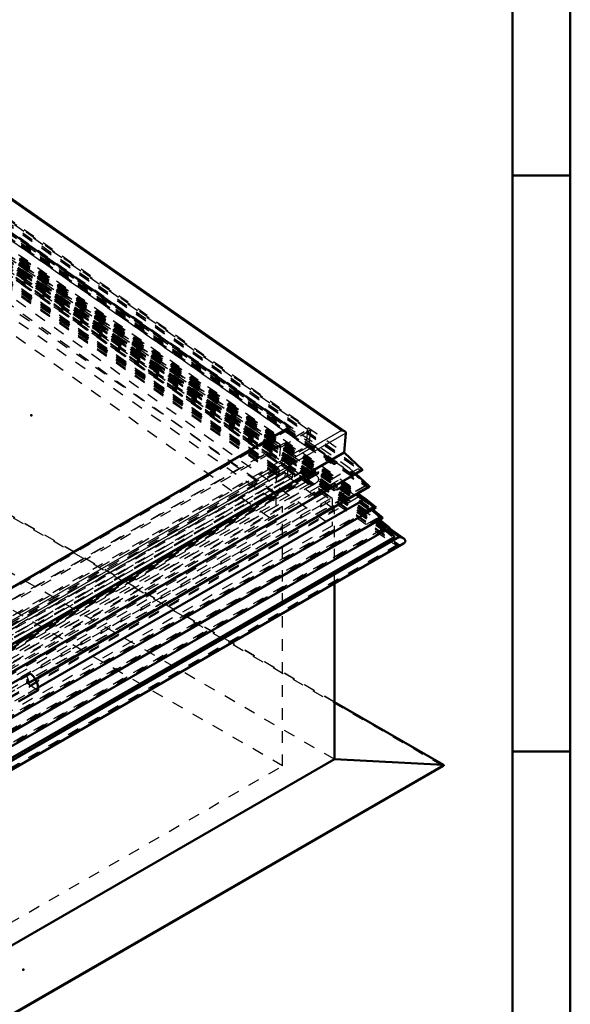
# Model space of a CAD drawing. Header units: millimetres. Extents: x 0 to 428, y 0 to 298.
# Tile 44 of 45: x 365 to 412, y 127 to 212. Entities that reach past the tile are written whole.
import ezdxf

# ---------------------------------------------------------------- set-up
doc = ezdxf.new("R2010")
doc.units = ezdxf.units.MM
doc.linetypes.add('Dashed', pattern=[2, 1, -1])
for name, color, linetype, lineweight in [('am_0', 7, 'Continuous', 50), ('am_12', 3, 'Continuous', 25), ('am_3', 6, 'Dashed', 25), ('am_6', 2, 'Continuous', 35), ('am_9', 7, 'Continuous', 50)]:
    doc.layers.add(name, color=color, linetype=linetype, lineweight=lineweight)

# ---------------------------------------------------------------- blocks, each defined once
blk = doc.blocks.new('1_Drawing_frame_0_in_FDFneo100150C2325N1N4N_300Cl0__1203')
at = {"layer": 'am_0'}
for p, q in [((412.5, 289.5), (412.5, 7.5)), ((407.5, 284.5), (407.5, 12.5)), ((412.5, 198.5), (407.5, 198.5)), ((412.5, 148.5), (407.5, 148.5))]:
    blk.add_line(p, q, dxfattribs=at)
at = {"layer": 'am_6', "flags": 8}
blk.add_attdef('ExcludeFromBOM', (425, 296.5), '', height=0.5, dxfattribs=at)
blk = doc.blocks.new('65_Flat_Glass_Skylight_300100150_6_0_in_FDFneo100150C2325N1N4N_300Cl0__1203')
at = {"layer": 'am_3'}
for p, q in [((390.433, 172.514), (355.109, 197.194)), ((355.11, 196.949), (390.019, 172.559)), ((355.111, 197.191), (390.399, 172.537)), ((355.134, 196.819), (389.423, 172.863)), ((355.136, 197.216), (390.045, 172.826)), ((355.032, 196.098), (389.872, 171.757)), ((355.036, 196.092), (389.807, 171.798)), ((355.085, 196.465), (389.627, 172.332)), ((355.241, 196.219), (390.081, 171.878)), ((390.045, 172.826), (334.5, 140.76)), ((389.423, 172.863), (334.502, 141.157)), ((389.423, 172.863), (389.627, 172.332)), ((390.019, 172.559), (390.045, 172.826)), ((389.627, 172.332), (334.451, 140.479)), ((390.399, 172.537), (334.473, 140.251)), ((390.019, 172.559), (334.474, 140.494)), ((390.081, 171.878), (390.082, 171.887)), ((390.082, 171.887), (390.297, 171.736)), ((390.399, 172.537), (390.433, 172.514)), ((390.289, 171.733), (334.396, 139.466)), ((389.872, 171.757), (334.397, 139.732)), ((334.401, 139.46), (390.402, 171.788)), ((390.289, 171.733), (390.297, 171.736))]:
    blk.add_line(p, q, dxfattribs=at)
for points in [[(389.627, 172.332), (389.603, 172.286), (389.587, 172.238), (389.578, 172.19), (389.577, 172.141), (389.584, 172.093), (389.598, 172.044), (389.62, 171.996), (389.65, 171.949), (389.686, 171.904), (389.73, 171.86), (389.78, 171.818), (389.807, 171.798)], [(389.807, 171.798), (389.867, 171.76), (389.872, 171.757)], [(390.433, 172.514), (390.486, 172.474), (390.533, 172.431), (390.573, 172.386), (390.606, 172.34), (390.632, 172.293), (390.65, 172.244), (390.661, 172.196), (390.664, 172.147), (390.659, 172.098), (390.646, 172.051), (390.626, 172.004), (390.598, 171.958), (390.563, 171.915), (390.521, 171.873), (390.472, 171.834), (390.417, 171.797), (390.402, 171.788)], [(389.872, 171.757), (389.893, 171.746), (389.914, 171.737), (389.938, 171.728), (389.962, 171.72), (389.988, 171.714), (390.014, 171.709), (390.041, 171.705), (390.068, 171.702), (390.095, 171.701), (390.123, 171.701), (390.15, 171.702), (390.177, 171.705), (390.203, 171.708), (390.228, 171.714), (390.252, 171.72), (390.275, 171.727), (390.289, 171.733)], [(390.402, 171.788), (390.339, 171.755), (390.297, 171.736)]]:
    blk.add_lwpolyline(points, dxfattribs=at)
at = {"layer": 'am_6'}
for tag, p, flags in [('NB', (395.664, 197.216), 8), ('NN', (395.664, 196.716), 8), ('NT', (395.664, 196.216), 8), ('NBSYN', (395.664, 195.716), 8), ('CATALOG', (395.664, 194.716), 8), ('LINA', (395.664, 195.216), 8), ('IDNR', (395.664, 194.216), 8), ('PN', (395.664, 193.716), 8), ('LODLEVEL', (395.664, 193.216), 8), ('L', (395.664, 192.716), 8), ('W', (395.664, 192.216), 8), ('PPATH', (395.664, 191.716), 8), ('ExcludeFromBOM', (395.664, 190.716), 8), ('PSOL_0', (395.664, 190.216), 9), ('PSOL_1', (395.664, 189.716), 9), ('PSOL_2', (395.664, 189.216), 9)]:
    blk.add_attdef(tag, p, '', height=0.5, dxfattribs=dict(at, flags=flags))
blk = doc.blocks.new('66_Flat_Glass_Skylight_300100150_12_0_in_FDFneo100150C2325N1N4N_300Cl0__1203')
at = {"layer": 'am_3'}
for p, q in [((355.108, 195.97), (388.445, 172.679)), ((355.068, 195.139), (387.736, 172.315)), ((355.07, 195.566), (388.406, 172.275)), ((355.106, 195.542), (387.774, 172.718)), ((388.445, 172.679), (334.481, 141.526)), ((387.774, 172.718), (334.483, 141.954)), ((387.774, 172.718), (387.736, 172.315)), ((388.406, 172.275), (388.445, 172.679)), ((388.406, 172.275), (334.442, 141.123)), ((387.736, 172.315), (334.444, 141.55))]:
    blk.add_line(p, q, dxfattribs=at)
at = {"layer": 'am_6'}
for tag, p, flags in [('NB', (393.445, 195.97), 8), ('NN', (393.445, 195.47), 8), ('NT', (393.445, 194.97), 8), ('NBSYN', (393.445, 194.47), 8), ('LINA', (393.445, 193.97), 8), ('CATALOG', (393.445, 193.47), 8), ('IDNR', (393.445, 192.97), 8), ('PN', (393.445, 192.47), 8), ('LODLEVEL', (393.445, 191.97), 8), ('W', (393.445, 190.97), 8), ('L', (393.445, 191.47), 8), ('PPATH', (393.445, 190.47), 8), ('ExcludeFromBOM', (393.445, 189.47), 8), ('PSOL_0', (393.445, 188.97), 9), ('PSOL_1', (393.445, 188.47), 9), ('PSOL_2', (393.445, 187.97), 9)]:
    blk.add_attdef(tag, p, '', height=0.5, dxfattribs=dict(at, flags=flags))
blk = doc.blocks.new('67_Flat_Glass_Skylight_300100150_5_0_in_FDFneo100150C2325N1N4N_300Cl0__1203')
at = {"layer": 'am_3'}
for p, q in [((355.137, 195.995), (388.033, 173.012)), ((355.077, 195.371), (387.973, 172.387)), ((355.134, 195.475), (387.218, 173.06)), ((355.074, 194.851), (387.158, 172.435)), ((388.033, 173.012), (334.512, 142.115)), ((387.218, 173.06), (334.514, 142.635)), ((387.218, 173.06), (387.158, 172.435)), ((387.973, 172.387), (388.033, 173.012)), ((387.973, 172.387), (334.452, 141.49)), ((387.158, 172.435), (334.454, 142.01))]:
    blk.add_line(p, q, dxfattribs=at)
at = {"layer": 'am_6'}
for tag, p, flags in [('NB', (393.033, 195.995), 8), ('NN', (393.033, 195.495), 8), ('NT', (393.033, 194.995), 8), ('NBSYN', (393.033, 194.495), 8), ('LINA', (393.033, 193.995), 8), ('CATALOG', (393.033, 193.495), 8), ('IDNR', (393.033, 192.995), 8), ('PN', (393.033, 192.495), 8), ('LODLEVEL', (393.033, 191.995), 8), ('W', (393.033, 190.995), 8), ('L', (393.033, 191.495), 8), ('PPATH', (393.033, 190.495), 8), ('ExcludeFromBOM', (393.033, 189.495), 8), ('PSOL_0', (393.033, 188.995), 9), ('PSOL_1', (393.033, 188.495), 9), ('PSOL_2', (393.033, 187.995), 9)]:
    blk.add_attdef(tag, p, '', height=0.5, dxfattribs=dict(at, flags=flags))
blk = doc.blocks.new('68_FGS3001001502C4U_0_in_FDFneo100150C2325N1N4N_300Cl0__1203')
at = {"layer": 'am_3'}
for p, q in [((389.717, 176.459), (355.479, 200.38)), ((389.577, 175.001), (355.339, 198.922)), ((334.847, 144.783), (389.717, 176.459)), ((389.717, 176.459), (389.577, 175.001)), ((334.707, 143.325), (389.577, 175.001))]:
    blk.add_line(p, q, dxfattribs=at)
at = {"layer": 'am_6'}
for tag, p, flags in [('NB', (394.717, 200.38), 8), ('NN', (394.717, 199.88), 8), ('NT', (394.717, 199.38), 8), ('NBSYN', (394.717, 198.88), 8), ('CATALOG', (394.717, 197.88), 8), ('LINA', (394.717, 198.38), 8), ('IDNR', (394.717, 197.38), 8), ('PN', (394.717, 196.88), 8), ('LODLEVEL', (394.717, 196.38), 8), ('W', (394.717, 195.38), 8), ('L', (394.717, 195.88), 8), ('TG', (394.717, 194.88), 8), ('TG1', (394.717, 194.38), 8), ('OC', (394.717, 193.88), 8), ('PPATH', (394.717, 193.38), 8), ('ExcludeFromBOM', (394.717, 192.38), 8), ('PSOL_0', (394.717, 191.88), 9), ('PSOL_1', (394.717, 191.38), 9), ('PSOL_2', (394.717, 190.88), 9), ('PSOL_3', (394.717, 190.38), 9)]:
    blk.add_attdef(tag, p, '', height=0.5, dxfattribs=dict(at, flags=flags))
blk = doc.blocks.new('69_FGS30010015025C3U_0_in_FDFneo100150C2325N1N4N_300Cl0__1203')
at = {"layer": 'am_0'}
for p, q in [((392.957, 176.295), (355.49, 202.471)), ((355.484, 199.491), (388.177, 176.65)), ((388.177, 176.65), (334.861, 145.87)), ((392.887, 174.451), (393.049, 176.139)), ((392.887, 174.451), (334.664, 140.84)), ((394.471, 172.961), (392.887, 174.451)), ((334.522, 138.325), (394.449, 172.92)), ((394.471, 172.961), (334.526, 138.355)), ((395.071, 171.546), (393.912, 172.61)), ((366.111, 154.768), (395.06, 171.48)), ((365.632, 155.311), (363.956, 154.343)), ((364.648, 152.851), (366.324, 153.819))]:
    blk.add_line(p, q, dxfattribs=at)
for points in [[(392.663, 176.385), (392.698, 176.382), (392.733, 176.378), (392.768, 176.371), (392.801, 176.364), (392.833, 176.354), (392.864, 176.343), (392.893, 176.331), (392.92, 176.318), (392.945, 176.303), (392.957, 176.295)], [(392.957, 176.295), (392.979, 176.278), (392.997, 176.261), (393.013, 176.243), (393.027, 176.225), (393.037, 176.206), (393.044, 176.187), (393.049, 176.167), (393.05, 176.148), (393.049, 176.139)], [(394.449, 172.92), (394.454, 172.924), (394.459, 172.927), (394.463, 172.931), (394.466, 172.934), (394.468, 172.938), (394.47, 172.942), (394.472, 172.947), (394.472, 172.951), (394.472, 172.955), (394.472, 172.959), (394.471, 172.961)], [(395.06, 171.48), (395.065, 171.483), (395.07, 171.487), (395.075, 171.491), (395.079, 171.495), (395.081, 171.5), (395.084, 171.505), (395.085, 171.509), (395.086, 171.514), (395.086, 171.519), (395.085, 171.524), (395.083, 171.529), (395.081, 171.534), (395.078, 171.538), (395.074, 171.543), (395.071, 171.546)]]:
    blk.add_lwpolyline(points, dxfattribs=at)
for centre, major_axis, start_param, end_param in [((365.534, 154.43), (0.578, -1.002), 0.68076, 2.236556), ((366.266, 153.919), (0.058, -0.1), 6.283185, 6.963945)]:
    blk.add_ellipse(centre, major_axis=major_axis, ratio=0.577382, start_param=start_param, end_param=end_param, dxfattribs=at)
at = {"layer": 'am_12'}
for p, q in [((355.497, 202.352), (392.663, 176.385)), ((393.049, 176.139), (334.826, 142.527)), ((392.663, 176.385), (334.848, 143.01)), ((395.071, 171.546), (366.084, 154.812)), ((366.348, 153.862), (364.671, 152.894))]:
    blk.add_line(p, q, dxfattribs=at)
at = {"layer": 'am_3'}
for p, q in [((355.476, 202.389), (393.049, 176.139)), ((355.18, 200.267), (394.321, 172.921)), ((355.186, 200.408), (394.471, 172.961)), ((355.19, 200.225), (394.093, 173.046)), ((355.314, 200.702), (392.887, 174.451)), ((355.475, 200.486), (389.957, 176.395)), ((355.048, 199.334), (394.918, 171.479)), ((355.056, 199.503), (395.071, 171.546)), ((355.056, 199.288), (394.718, 171.578)), ((355.06, 199.385), (394.817, 171.609)), ((393.393, 173.087), (355.189, 199.779)), ((355.47, 199.342), (388.163, 176.501)), ((355.34, 199.078), (389.822, 174.987)), ((355.137, 197.606), (390.657, 172.79)), ((355.333, 197.518), (387.375, 175.131)), ((356.817, 197.934), (391.726, 173.545)), ((355.11, 196.949), (390.019, 172.559)), ((355.127, 197.127), (390.036, 172.737)), ((355.134, 196.797), (389.389, 172.865)), ((355.14, 196.864), (389.395, 172.931)), ((355.2, 197.085), (390.11, 172.695)), ((355.209, 197.174), (390.118, 172.784)), ((355.425, 197.215), (390.335, 172.825)), ((358.297, 197.42), (390.34, 175.033)), ((355.134, 195.449), (387.177, 173.062)), ((389.957, 176.395), (334.841, 144.577)), ((388.163, 176.501), (334.846, 145.721)), ((388.177, 176.65), (388.163, 176.501)), ((389.957, 176.395), (389.822, 174.987)), ((389.822, 174.987), (334.706, 143.169)), ((387.375, 175.131), (334.713, 144.729)), ((387.375, 175.131), (387.177, 173.062)), ((390.325, 174.88), (390.34, 175.033)), ((390.422, 174.936), (390.325, 174.88)), ((391.431, 174.107), (390.325, 174.88)), ((390.34, 175.033), (390.422, 174.936)), ((390.422, 174.936), (391.528, 174.163)), ((391.564, 174.121), (391.425, 174.04)), ((391.425, 174.04), (391.431, 174.107)), ((392.057, 173.598), (391.425, 174.04)), ((391.528, 174.163), (391.431, 174.107)), ((391.528, 174.163), (391.564, 174.121)), ((391.564, 174.121), (392.197, 173.679)), ((392.035, 173.723), (391.726, 173.545)), ((391.726, 173.545), (391.743, 173.722)), ((391.94, 173.836), (391.743, 173.722)), ((391.743, 173.722), (391.825, 173.666)), ((392.069, 173.723), (391.816, 173.577)), ((391.825, 173.666), (391.816, 173.577)), ((391.816, 173.577), (392.04, 173.42)), ((392.021, 173.779), (391.825, 173.666)), ((391.94, 173.836), (392.035, 173.723)), ((392.021, 173.779), (391.94, 173.836)), ((392.069, 173.723), (392.021, 173.779)), ((392.035, 173.723), (393.733, 172.537)), ((392.04, 173.42), (392.057, 173.598)), ((392.292, 173.566), (392.04, 173.42)), ((392.197, 173.679), (392.057, 173.598)), ((392.292, 173.566), (392.069, 173.723)), ((392.197, 173.679), (392.292, 173.566)), ((390.036, 172.737), (334.491, 140.671)), ((390.657, 172.79), (334.498, 140.37)), ((389.389, 172.865), (334.502, 141.179)), ((389.395, 172.931), (334.508, 141.246)), ((387.177, 173.062), (334.514, 142.661)), ((394.321, 172.921), (334.521, 138.4)), ((394.093, 173.046), (334.533, 138.662)), ((334.535, 139.108), (393.393, 173.087)), ((390.118, 172.68), (334.573, 140.615)), ((389.395, 172.931), (389.389, 172.865)), ((390.036, 172.737), (390.019, 172.559)), ((390.109, 172.591), (390.118, 172.68)), ((390.335, 172.825), (390.11, 172.695)), ((390.11, 172.695), (390.118, 172.784)), ((390.343, 172.914), (390.118, 172.784)), ((390.118, 172.68), (390.341, 172.524)), ((390.416, 172.768), (390.191, 172.638)), ((390.2, 172.727), (390.191, 172.638)), ((390.424, 172.857), (390.2, 172.727)), ((390.2, 172.727), (390.423, 172.571)), ((390.343, 172.914), (390.335, 172.825)), ((390.424, 172.857), (390.343, 172.914)), ((390.416, 172.768), (390.424, 172.857)), ((390.416, 172.768), (390.64, 172.612)), ((390.657, 172.79), (390.64, 172.612)), ((393.912, 172.61), (393.393, 173.087)), ((393.471, 172.845), (393.424, 172.358)), ((393.731, 172.144), (393.471, 172.845)), ((393.471, 172.845), (394.817, 171.609)), ((393.733, 172.537), (393.471, 172.845)), ((394.093, 173.046), (394.321, 172.921)), ((390.019, 172.559), (334.474, 140.494)), ((390.109, 172.591), (334.564, 140.526)), ((390.333, 172.435), (334.788, 140.369)), ((390.333, 172.435), (390.109, 172.591)), ((390.191, 172.638), (390.415, 172.482)), ((390.341, 172.524), (390.333, 172.435)), ((390.423, 172.571), (390.341, 172.524)), ((390.64, 172.612), (390.415, 172.482)), ((390.415, 172.482), (390.423, 172.571)), ((392.049, 171.817), (391.414, 171.45)), ((392.024, 171.158), (393.731, 172.144)), ((392.032, 171.639), (392.049, 171.817)), ((392.049, 171.817), (392.188, 171.72)), ((393.733, 172.537), (393.424, 172.358)), ((393.424, 172.358), (393.731, 172.144)), ((391.717, 171.373), (336.172, 139.307)), ((390.323, 171.028), (337.66, 140.626)), ((394.718, 171.578), (365.394, 154.65)), ((394.817, 171.609), (365.445, 154.653)), ((394.918, 171.479), (365.489, 154.49)), ((391.42, 171.517), (390.308, 170.875)), ((390.308, 170.875), (390.323, 171.028)), ((390.323, 171.028), (390.405, 170.807)), ((390.405, 170.807), (391.517, 171.449)), ((391.414, 171.45), (391.42, 171.517)), ((391.414, 171.45), (391.552, 171.353)), ((391.42, 171.517), (391.517, 171.449)), ((391.517, 171.449), (391.552, 171.353)), ((391.552, 171.353), (392.188, 171.72)), ((391.717, 171.373), (391.734, 171.551)), ((391.717, 171.373), (392.024, 171.158)), ((391.734, 171.551), (391.816, 171.598)), ((391.734, 171.551), (391.929, 171.415)), ((391.807, 171.509), (392.032, 171.639)), ((391.816, 171.598), (391.807, 171.509)), ((391.807, 171.509), (392.059, 171.334)), ((391.816, 171.598), (392.011, 171.462)), ((392.011, 171.462), (391.929, 171.415)), ((391.929, 171.415), (392.024, 171.158)), ((392.059, 171.334), (392.011, 171.462)), ((392.032, 171.639), (392.283, 171.463)), ((392.283, 171.463), (392.059, 171.334)), ((392.188, 171.72), (392.283, 171.463)), ((394.817, 171.609), (394.718, 171.578)), ((394.718, 171.578), (394.918, 171.479)), ((390.308, 170.875), (390.405, 170.807)), ((365.352, 155.101), (363.676, 154.133)), ((363.719, 153.82), (365.395, 154.788)), ((365.352, 155.101), (365.632, 155.311)), ((365.352, 155.101), (365.569, 154.515)), ((365.363, 154.455), (365.395, 154.788)), ((365.445, 154.653), (365.395, 154.788)), ((365.561, 154.45), (366.111, 154.768)), ((366.084, 154.812), (365.569, 154.515)), ((365.363, 154.455), (363.687, 153.487)), ((366.258, 153.83), (365.363, 154.455)), ((365.394, 154.65), (365.445, 154.653)), ((365.489, 154.49), (365.394, 154.65)), ((366.258, 153.83), (364.581, 152.862))]:
    blk.add_line(p, q, dxfattribs=at)
for points in [[(394.321, 172.921), (394.327, 172.918), (394.333, 172.916), (394.34, 172.913), (394.347, 172.911), (394.354, 172.91), (394.362, 172.908), (394.37, 172.907), (394.377, 172.906), (394.385, 172.906), (394.393, 172.906), (394.401, 172.907), (394.408, 172.907), (394.416, 172.909), (394.423, 172.91), (394.43, 172.912), (394.436, 172.914), (394.442, 172.917), (394.448, 172.92), (394.449, 172.92)], [(394.918, 171.479), (394.925, 171.476), (394.932, 171.473), (394.94, 171.47), (394.948, 171.468), (394.957, 171.466), (394.965, 171.465), (394.974, 171.464), (394.983, 171.463), (394.992, 171.463), (395.001, 171.464), (395.009, 171.464), (395.018, 171.466), (395.026, 171.467), (395.034, 171.469), (395.042, 171.471), (395.049, 171.474), (395.055, 171.477), (395.06, 171.48)]]:
    blk.add_lwpolyline(points, dxfattribs=at)
for centre, major_axis, start_param, end_param in [((365.525, 154.513), (0.0361, -0.0626), 4.738947, 7.568248), ((366.266, 153.919), (0.058, -0.1), 5.393149, 6.283185)]:
    blk.add_ellipse(centre, major_axis=major_axis, ratio=0.577382, start_param=start_param, end_param=end_param, dxfattribs=at)
at = {"layer": 'am_6'}
for tag, p, flags in [('NB', (400.086, 202.471), 8), ('NN', (400.086, 201.971), 8), ('NT', (400.086, 201.471), 8), ('NBSYN', (400.086, 200.971), 8), ('LINA', (400.086, 200.471), 8), ('CATALOG', (400.086, 199.971), 8), ('IDNR', (400.086, 199.471), 8), ('PN', (400.086, 198.971), 8), ('LODLEVEL', (400.086, 198.471), 8), ('L', (400.086, 197.971), 8), ('W', (400.086, 197.471), 8), ('DP', (400.086, 196.971), 8), ('OP', (400.086, 196.471), 8), ('OC', (400.086, 195.971), 8), ('ExcludeFromBOM', (400.086, 194.971), 8), ('PSOL_0', (400.086, 194.471), 9), ('PSOL_1', (400.086, 193.971), 9), ('PSOL_2', (400.086, 193.471), 9)]:
    blk.add_attdef(tag, p, '', height=0.5, dxfattribs=dict(at, flags=flags))
blk = doc.blocks.new('70_Flat_Glass_Skylight_3001001502_2_0_in_FDFneo100150C2325N1N4N_300Cl0__1203')
at = {"layer": 'am_0'}
for p, q in [((394.742, 170.447), (366.348, 154.055)), ((394.742, 170.447), (393.86, 170.787)), ((394.076, 170.912), (394.742, 170.447)), ((395.67, 169.678), (394.742, 170.447)), ((395.67, 169.678), (334.214, 134.2)), ((396.256, 168.796), (395.389, 169.515)), ((396.256, 168.796), (334.131, 132.933)), ((396.841, 167.915), (395.974, 168.634)), ((396.841, 167.915), (334.049, 131.666)), ((397.285, 167.152), (396.56, 167.753)), ((396.671, 167.817), (397.653, 167.13)), ((398.056, 166.996), (396.786, 167.883)), ((397.653, 167.13), (333.976, 130.37)), ((397.285, 167.152), (333.977, 130.605)), ((333.922, 129.541), (398.037, 166.554))]:
    blk.add_line(p, q, dxfattribs=at)
for points in [[(397.653, 167.13), (397.707, 167.124), (397.759, 167.115), (397.81, 167.103), (397.859, 167.089), (397.906, 167.073), (397.951, 167.055), (397.993, 167.035), (398.031, 167.013), (398.056, 166.996)], [(398.056, 166.996), (398.089, 166.971), (398.117, 166.945), (398.142, 166.918), (398.162, 166.89), (398.177, 166.861), (398.188, 166.832), (398.195, 166.802), (398.197, 166.773), (398.194, 166.743), (398.186, 166.714), (398.173, 166.686), (398.157, 166.658), (398.135, 166.631), (398.11, 166.606), (398.08, 166.582), (398.047, 166.56), (398.037, 166.554)]]:
    blk.add_lwpolyline(points, dxfattribs=at)
at = {"layer": 'am_3'}
for p, q in [((393.342, 171.586), (355.045, 198.343)), ((354.803, 197.757), (396.256, 168.796)), ((354.804, 197.615), (396.006, 168.829)), ((354.868, 197.832), (395.333, 169.562)), ((354.87, 197.69), (395.083, 169.595)), ((354.882, 198.174), (395.67, 169.678)), ((354.883, 198.032), (395.42, 169.711)), ((354.94, 198.097), (394.614, 170.379)), ((354.948, 198.249), (394.076, 170.912)), ((354.955, 197.929), (394.11, 170.573)), ((354.975, 197.925), (393.768, 170.822)), ((354.983, 197.886), (393.581, 170.92)), ((355.011, 198.05), (393.397, 171.232)), ((355.033, 198.274), (393.419, 171.455)), ((355.05, 198.242), (393.094, 171.662)), ((354.646, 196.782), (397.181, 167.064)), ((396.786, 167.883), (354.647, 197.324)), ((354.655, 196.936), (397.285, 167.152)), ((354.656, 197.17), (396.671, 167.817)), ((354.71, 196.999), (396.505, 167.799)), ((354.711, 196.857), (396.255, 167.832)), ((354.724, 197.341), (396.841, 167.915)), ((354.725, 197.198), (396.592, 167.948)), ((354.789, 197.416), (395.919, 168.68)), ((354.79, 197.273), (395.669, 168.713)), ((354.592, 196.56), (397.678, 166.458)), ((354.592, 196.474), (397.544, 166.466)), ((354.601, 196.309), (397.122, 166.601)), ((355.04, 195.964), (389.522, 171.873)), ((355.087, 196.454), (389.569, 172.362)), ((355.081, 194.956), (387.221, 172.501)), ((355.11, 195.153), (387.071, 172.823)), ((355.111, 195.267), (387.251, 172.812)), ((354.935, 193.328), (386.896, 170.999)), ((387.071, 172.823), (334.49, 142.468)), ((387.251, 172.812), (334.49, 142.354)), ((387.071, 172.823), (386.896, 170.999)), ((387.221, 172.501), (387.251, 172.812)), ((389.522, 171.873), (334.407, 140.055)), ((389.569, 172.362), (334.454, 140.544)), ((387.221, 172.501), (334.46, 142.042)), ((389.522, 171.873), (389.569, 172.362)), ((386.896, 170.999), (334.315, 140.644)), ((393.397, 171.232), (334.356, 137.148)), ((393.419, 171.455), (334.378, 137.372)), ((393.094, 171.662), (334.397, 137.777)), ((393.397, 171.232), (393.419, 171.455)), ((394.614, 170.379), (334.278, 135.547)), ((394.11, 170.573), (334.295, 136.043)), ((393.768, 170.822), (334.318, 136.503)), ((393.86, 170.787), (393.768, 170.822)), ((394.11, 170.573), (394.614, 170.379)), ((394.614, 170.379), (395.42, 169.711)), ((395.333, 169.562), (334.202, 134.271)), ((395.083, 169.595), (334.204, 134.45)), ((395.42, 169.711), (334.217, 134.379)), ((395.42, 169.711), (395.083, 169.595)), ((395.083, 169.595), (396.006, 168.829)), ((395.333, 169.562), (395.67, 169.678)), ((395.389, 169.515), (395.333, 169.562)), ((395.919, 168.68), (334.119, 133.004)), ((395.669, 168.713), (334.122, 133.183)), ((396.006, 168.829), (334.134, 133.111)), ((396.006, 168.829), (395.669, 168.713)), ((395.669, 168.713), (396.592, 167.948)), ((395.919, 168.68), (396.256, 168.796)), ((395.974, 168.634), (395.919, 168.68)), ((396.505, 167.799), (334.037, 131.737)), ((396.255, 167.832), (334.039, 131.916)), ((396.592, 167.948), (334.051, 131.844)), ((396.592, 167.948), (396.255, 167.832)), ((396.255, 167.832), (397.181, 167.064)), ((396.505, 167.799), (396.841, 167.915)), ((396.56, 167.753), (396.505, 167.799)), ((397.141, 167.043), (333.966, 130.573)), ((397.181, 167.064), (333.968, 130.572)), ((397.678, 166.458), (333.911, 129.646)), ((397.544, 166.466), (333.912, 129.731)), ((366.348, 154.055), (364.446, 152.957))]:
    blk.add_line(p, q, dxfattribs=at)
for points in [[(393.094, 171.662), (393.124, 171.66), (393.154, 171.656), (393.182, 171.651), (393.21, 171.644), (393.237, 171.636), (393.263, 171.627), (393.288, 171.617), (393.31, 171.606), (393.331, 171.593), (393.342, 171.586)], [(393.342, 171.586), (393.36, 171.573), (393.375, 171.558), (393.389, 171.543), (393.4, 171.528), (393.409, 171.512), (393.415, 171.496), (393.418, 171.479), (393.419, 171.463), (393.419, 171.455)], [(393.397, 171.232), (393.397, 171.193), (393.402, 171.154), (393.414, 171.115), (393.432, 171.077), (393.456, 171.039), (393.485, 171.003), (393.52, 170.968), (393.561, 170.934), (393.581, 170.92)], [(393.581, 170.92), (393.628, 170.889), (393.68, 170.861), (393.736, 170.835), (393.768, 170.822)], [(397.141, 167.043), (397.107, 167.021), (397.076, 166.998), (397.049, 166.973), (397.027, 166.946), (397.009, 166.919), (396.995, 166.891), (396.986, 166.862), (396.982, 166.832), (396.983, 166.803), (396.988, 166.773), (396.998, 166.744), (397.012, 166.715), (397.031, 166.686), (397.054, 166.659), (397.082, 166.633), (397.113, 166.608), (397.122, 166.601)], [(397.181, 167.064), (397.143, 167.044), (397.141, 167.043)], [(397.122, 166.601), (397.158, 166.578), (397.198, 166.557), (397.24, 166.537), (397.285, 166.519), (397.333, 166.504), (397.383, 166.491), (397.434, 166.48), (397.487, 166.472), (397.541, 166.466), (397.544, 166.466)], [(398.037, 166.554), (397.999, 166.534), (397.958, 166.516), (397.914, 166.501), (397.867, 166.487), (397.818, 166.476), (397.768, 166.467), (397.716, 166.461), (397.678, 166.458)]]:
    blk.add_lwpolyline(points, dxfattribs=at)
at = {"layer": 'am_6'}
for tag, p, flags in [('NB', (403.197, 198.343), 8), ('NN', (403.197, 197.843), 8), ('NT', (403.197, 197.343), 8), ('NBSYN', (403.197, 196.843), 8), ('LINA', (403.197, 196.343), 8), ('CATALOG', (403.197, 195.843), 8), ('IDNR', (403.197, 195.343), 8), ('PN', (403.197, 194.843), 8), ('LODLEVEL', (403.197, 194.343), 8), ('L', (403.197, 193.843), 8), ('W', (403.197, 193.343), 8), ('DP', (403.197, 192.843), 8), ('ExcludeFromBOM', (403.197, 191.843), 8), ('PSOL_0', (403.197, 191.343), 9), ('PSOL_1', (403.197, 190.843), 9)]:
    blk.add_attdef(tag, p, '', height=0.5, dxfattribs=dict(at, flags=flags))
blk = doc.blocks.new('71_FGS30010015025314U_0_in_FDFneo100150C2325N1N4N_300Cl0__1203')
at = {"layer": 'am_3'}
for p, q in [((391.85, 170.459), (354.724, 197.023)), ((354.724, 194.662), (391.85, 168.098)), ((386.975, 170.775), (354.692, 193.874)), ((354.692, 191.514), (386.975, 168.415)), ((334.658, 140.573), (386.975, 170.775)), ((334.689, 137.461), (391.85, 170.459)), ((386.975, 170.775), (386.975, 168.415)), ((391.85, 170.459), (391.85, 168.098)), ((386.975, 168.415), (334.658, 138.212)), ((391.85, 168.098), (334.689, 135.101))]:
    blk.add_line(p, q, dxfattribs=at)
at = {"layer": 'am_6'}
for tag, p, flags in [('NB', (396.85, 197.023), 8), ('NN', (396.85, 196.523), 8), ('NT', (396.85, 196.023), 8), ('NBSYN', (396.85, 195.523), 8), ('CATALOG', (396.85, 194.523), 8), ('LINA', (396.85, 195.023), 8), ('IDNR', (396.85, 194.023), 8), ('PN', (396.85, 193.523), 8), ('LODLEVEL', (396.85, 193.023), 8), ('W', (396.85, 192.023), 8), ('L', (396.85, 192.523), 8), ('OP', (396.85, 191.023), 8), ('DP', (396.85, 191.523), 8), ('BA', (396.85, 190.523), 8), ('ExcludeFromBOM', (396.85, 189.523), 8), ('PSOL_0', (396.85, 189.023), 9), ('PSOL_1', (396.85, 188.523), 9), ('PSOL_2', (396.85, 188.023), 9)]:
    blk.add_attdef(tag, p, '', height=0.5, dxfattribs=dict(at, flags=flags))
blk = doc.blocks.new('73_FGS30010015025301U_0_in_FDFneo100150C2325N1N4N_300Cl0__1203')
at = {"layer": 'am_0'}
for p, q in [((392.057, 147.831), (392.057, 163.102)), ((401.516, 147.342), (392.057, 152.803)), ((334.403, 114.548), (392.057, 147.831)), ((334.403, 108.532), (401.516, 147.275)), ((401.465, 147.356), (392.057, 147.831))]:
    blk.add_line(p, q, dxfattribs=at)
for points in [[(401.465, 147.356), (401.472, 147.355), (401.479, 147.354), (401.486, 147.353), (401.493, 147.352), (401.499, 147.35), (401.505, 147.348), (401.511, 147.345), (401.516, 147.342)], [(401.516, 147.342), (401.521, 147.339), (401.525, 147.336), (401.529, 147.332), (401.532, 147.329), (401.535, 147.325), (401.537, 147.321), (401.539, 147.317), (401.54, 147.313), (401.54, 147.309), (401.54, 147.305), (401.539, 147.301), (401.537, 147.297), (401.535, 147.293), (401.532, 147.289), (401.529, 147.285), (401.525, 147.282), (401.521, 147.279), (401.516, 147.275), (401.516, 147.275)]]:
    blk.add_lwpolyline(points, dxfattribs=at)
at = {"layer": 'am_12'}
for p, q in [((401.465, 147.356), (392.057, 152.787)), ((334.403, 108.642), (401.465, 147.356))]:
    blk.add_line(p, q, dxfattribs=at)
at = {"layer": 'am_3'}
for p, q in [((392.057, 169.509), (354.847, 195.507)), ((354.847, 192.635), (387.556, 169.782)), ((392.057, 152.803), (354.847, 174.284)), ((392.057, 152.787), (354.847, 174.268)), ((401.458, 147.262), (354.847, 174.17)), ((387.556, 169.782), (334.403, 139.097)), ((334.403, 136.226), (392.057, 169.509)), ((392.057, 147.831), (354.847, 169.312)), ((387.556, 147.262), (387.556, 169.782)), ((392.057, 163.102), (392.057, 169.509)), ((387.556, 147.262), (354.847, 166.145)), ((334.403, 116.577), (387.556, 147.262)), ((334.403, 108.552), (401.458, 147.262))]:
    blk.add_line(p, q, dxfattribs=at)
blk.add_lwpolyline([(401.516, 147.275), (401.511, 147.273), (401.505, 147.27), (401.499, 147.268), (401.493, 147.266), (401.486, 147.264), (401.479, 147.263), (401.472, 147.262), (401.465, 147.262), (401.458, 147.262)], dxfattribs=at)
at = {"layer": 'am_6'}
for tag, p, flags in [('NB', (406.54, 195.507), 8), ('NN', (406.54, 195.007), 8), ('NT', (406.54, 194.507), 8), ('NBSYN', (406.54, 194.007), 8), ('CATALOG', (406.54, 193.007), 8), ('LINA', (406.54, 193.507), 8), ('IDNR', (406.54, 192.507), 8), ('PN', (406.54, 192.007), 8), ('LODLEVEL', (406.54, 191.507), 8), ('L', (406.54, 191.007), 8), ('W', (406.54, 190.507), 8), ('OP', (406.54, 189.507), 8), ('DP', (406.54, 190.007), 8), ('BA', (406.54, 189.007), 8), ('RT', (406.54, 188.507), 8), ('ExcludeFromBOM', (406.54, 187.507), 8), ('PSOL_0', (406.54, 187.007), 9), ('PSOL_1', (406.54, 186.507), 9), ('PSOL_2', (406.54, 186.007), 9)]:
    blk.add_attdef(tag, p, '', height=0.5, dxfattribs=dict(at, flags=flags))

msp = doc.modelspace()

# ---------------------------------------------------------------- linework, layer by layer
at = {"layer": 'am_9'}
for p in [(365.775, 177.694), (365.069, 129.559)]:
    msp.add_point(p, dxfattribs=at)

# ---------------------------------------------------------------- block references
for name in ['1_Drawing_frame_0_in_FDFneo100150C2325N1N4N_300Cl0__1203', '69_FGS30010015025C3U_0_in_FDFneo100150C2325N1N4N_300Cl0__1203', '68_FGS3001001502C4U_0_in_FDFneo100150C2325N1N4N_300Cl0__1203', '70_Flat_Glass_Skylight_3001001502_2_0_in_FDFneo100150C2325N1N4N_300Cl0__1203', '71_FGS30010015025314U_0_in_FDFneo100150C2325N1N4N_300Cl0__1203', '65_Flat_Glass_Skylight_300100150_6_0_in_FDFneo100150C2325N1N4N_300Cl0__1203', '66_Flat_Glass_Skylight_300100150_12_0_in_FDFneo100150C2325N1N4N_300Cl0__1203', '67_Flat_Glass_Skylight_300100150_5_0_in_FDFneo100150C2325N1N4N_300Cl0__1203', '73_FGS30010015025301U_0_in_FDFneo100150C2325N1N4N_300Cl0__1203']:
    msp.add_blockref(name, (0, 0))

doc.saveas('drawing.dxf')
